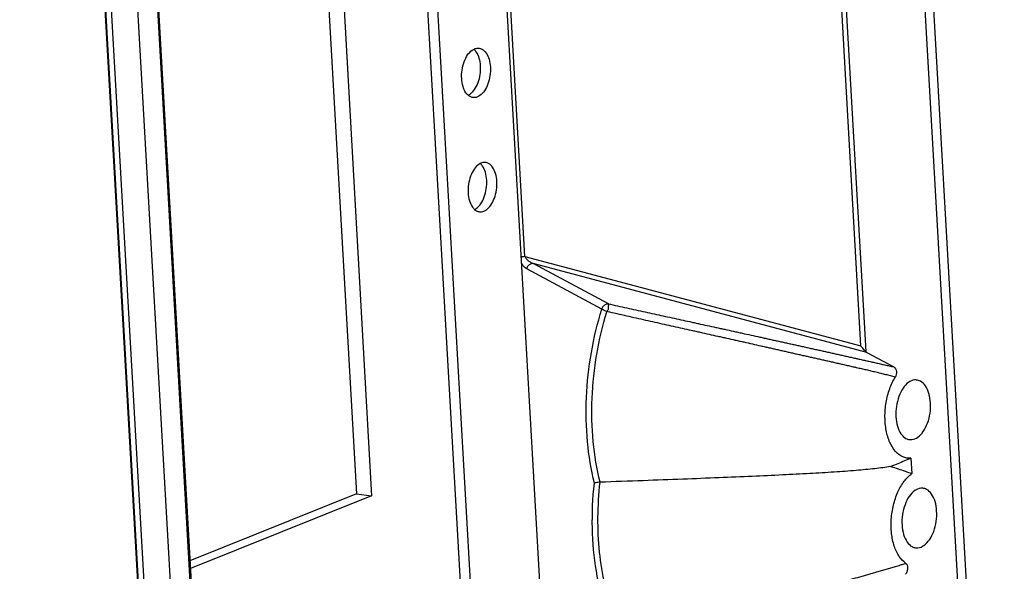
# Model space of a CAD drawing. Header units: inches. Extents: x -4 to 262, y 56 to 231.
# Tile 83 of 162: x 109.86 to 116.09, y 164.93 to 168.43. Entities that reach past the tile are written whole.
import ezdxf

# ---------------------------------------------------------------- set-up
doc = ezdxf.new("R2010")
doc.units = ezdxf.units.IN
doc.header["$LTSCALE"] = 1.2
doc.header["$MEASUREMENT"] = 0
doc.layers.get('0').update_dxf_attribs({"linetype": 'CONTINUOUS'})

msp = doc.modelspace()

# ---------------------------------------------------------------- linework, layer by layer
at = {"color": 7, "linetype": 'Continuous'}
for p, q in [((114.94520615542, 179.8116853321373), (116.0351703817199, 160.5996727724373)), ((114.99852385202, 179.8331123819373), (116.0894029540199, 160.6049739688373)), ((109.8571582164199, 178.0018302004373), (111.16435603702, 154.9607978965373)), ((109.8613083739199, 178.0001064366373), (111.1685061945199, 154.9590741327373)), ((109.8973073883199, 177.9975285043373), (111.20460725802, 154.9546974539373)), ((110.0694938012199, 177.8974024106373), (111.36369813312, 155.0853969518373)), ((110.1981984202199, 177.8516998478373), (111.4862657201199, 155.1478674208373)), ((110.2054154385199, 177.8578205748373), (111.4922149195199, 155.1763350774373)), ((113.54917454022, 157.8127380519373), (112.4143666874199, 177.8151768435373)), ((111.9187684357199, 177.6495812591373), (113.0535762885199, 157.6471424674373)), ((111.9829481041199, 177.6418004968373), (113.11775595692, 157.6393617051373)), ((115.0223596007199, 169.6707578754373), (115.2122169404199, 166.3233998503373)), ((115.1810582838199, 166.3592512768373), (114.9958491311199, 169.6237993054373)), ((111.8548004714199, 169.4674585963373), (112.08500435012, 165.4098210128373)), ((111.76072988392, 169.4296539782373), (111.9881403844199, 165.4212532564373)), ((113.05426141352, 166.9268161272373), (112.9508998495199, 168.7486957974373)), ((113.05426141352, 166.9268161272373), (115.1810582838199, 166.3592512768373)), ((113.54223158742, 166.5921033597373), (113.06629981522, 166.8478475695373)), ((113.5832407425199, 166.6258333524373), (113.10730927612, 166.8815773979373)), ((115.2201417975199, 166.3174417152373), (113.10730927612, 166.8815773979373)), ((113.5729333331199, 166.5751754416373), (113.5739800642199, 166.5786141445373)), ((115.2201417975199, 166.3174417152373), (115.39009159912, 166.2261183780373)), ((115.4987235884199, 165.6481500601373), (115.5042908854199, 165.5500193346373)), ((111.9881403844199, 165.4212532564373), (110.9349965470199, 164.9980210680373)), ((112.08500435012, 165.4098210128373), (110.9377899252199, 164.9487842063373)), ((111.9881403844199, 165.4212532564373), (112.08500435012, 165.4098210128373)), ((115.46672706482, 164.9808705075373), (115.4463245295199, 164.9742361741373))]:
    msp.add_line(p, q, dxfattribs=at)
for points, start_tangent, end_tangent in [([(112.65470173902, 168.0527178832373), (112.6572220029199, 168.1070428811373), (112.6703931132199, 168.1592178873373), (112.6926263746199, 168.2029498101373), (112.7212402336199, 168.2329641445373), (112.7297326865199, 168.2382477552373)], (-0.0566423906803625, 0.9983945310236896), (0.8797268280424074, 0.47547945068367)), ([(112.7297326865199, 168.2382477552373), (112.75278340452, 168.2456406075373), (112.7644252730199, 168.2454290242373)], (0.8797268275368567, 0.4754794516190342), (0.9919252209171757, -0.1268241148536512)), ([(112.7319914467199, 168.2383021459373), (112.7453653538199, 168.2229203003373)], (0.744231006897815, -0.6679223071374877), (0.5714511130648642, -0.8206361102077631)), ([(112.7453653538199, 168.2229203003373), (112.7637374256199, 168.1834216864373), (112.7721720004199, 168.1334992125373)], (0.5714511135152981, -0.8206361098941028), (0.05664239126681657, -0.9983945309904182)), ([(112.7644252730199, 168.2454290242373), (112.7834513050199, 168.2394502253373), (112.80954492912, 168.2151396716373), (112.8279170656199, 168.1756410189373), (112.8363516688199, 168.1257184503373)], (0.9919252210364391, -0.126824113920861), (0.05664239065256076, -0.998394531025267)), ([(112.7721720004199, 168.1334992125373), (112.7696517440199, 168.0791742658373), (112.7564806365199, 168.0269992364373), (112.7342473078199, 167.9832672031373), (112.70563342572, 167.9532528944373)], (0.05664239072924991, -0.9983945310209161), (-0.8171893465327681, -0.5763693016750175)), ([(112.8363516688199, 168.1257184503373), (112.8338314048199, 168.0713934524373), (112.8206602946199, 168.0192184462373), (112.7984270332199, 167.9754865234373), (112.76981317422, 167.9454721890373), (112.7382700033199, 167.9327957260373), (112.7266281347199, 167.9330073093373)], (0.05664239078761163, -0.998394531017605), (-0.9919252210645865, 0.1268241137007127)), ([(112.6948823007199, 167.9479149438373), (112.6815084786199, 167.9632966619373), (112.66313634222, 168.0027953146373), (112.65470173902, 168.0527178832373)], (-0.7442310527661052, 0.6679222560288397), (-0.05664239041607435, 0.9983945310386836)), ([(112.7266281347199, 167.9330073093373), (112.7076021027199, 167.9389861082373), (112.6948823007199, 167.9479149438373)], (-0.9919252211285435, 0.1268241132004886), (-0.7442310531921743, 0.6679222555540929)), ([(112.70563342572, 167.9532528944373), (112.6971410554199, 167.9479693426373)], (-0.8171893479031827, -0.5763692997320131), (-0.8797268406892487, -0.4754794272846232)), ([(112.7708019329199, 167.5143499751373), (112.76230955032, 167.5090664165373), (112.7336956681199, 167.4790521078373), (112.7114623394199, 167.4353200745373), (112.6982912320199, 167.3831450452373), (112.69577097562, 167.3288200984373)], (-0.879726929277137, -0.4754792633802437), (0.05664239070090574, -0.9983945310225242)), ([(112.8054945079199, 167.5215312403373), (112.79385272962, 167.5217428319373), (112.7708019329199, 167.5143499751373)], (-0.9919252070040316, 0.1268242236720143), (-0.8797269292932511, -0.4754792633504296)), ([(112.7864345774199, 167.4990225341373), (112.7730606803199, 167.5144043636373)], (-0.5714512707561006, 0.8206360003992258), (-0.7442310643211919, 0.6679222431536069)), ([(112.81324123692, 167.4096014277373), (112.80480664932, 167.4595239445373), (112.7864345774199, 167.4990225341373)], (-0.05664239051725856, 0.9983945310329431), (-0.5714512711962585, 0.820636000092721)), ([(112.87742090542, 167.4018206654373), (112.8689863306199, 167.4517431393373), (112.8506142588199, 167.4912417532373), (112.8245206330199, 167.5155523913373), (112.8054945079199, 167.5215312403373)], (-0.05664239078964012, 0.9983945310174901), (-0.9919252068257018, 0.1268242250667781)), ([(112.74670257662, 167.2293550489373), (112.7753164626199, 167.2593692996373), (112.7975497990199, 167.3031012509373), (112.8107209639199, 167.3552763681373), (112.81324123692, 167.4096014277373)], (0.817190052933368, 0.5763683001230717), (-0.05664239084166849, 0.9983945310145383)), ([(112.7676973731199, 167.2091095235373), (112.7793391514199, 167.2088979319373), (112.81088233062, 167.2215743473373), (112.8394962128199, 167.2515886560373), (112.8617295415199, 167.2953206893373), (112.8749006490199, 167.3474957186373), (112.87742090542, 167.4018206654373)], (0.9919252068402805, -0.1268242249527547), (-0.05664239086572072, 0.9983945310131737)), ([(112.69577097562, 167.3288200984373), (112.7042055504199, 167.2788976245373), (112.72257762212, 167.2393990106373), (112.73595154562, 167.2240171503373)], (0.05664239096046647, -0.9983945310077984), (0.7442312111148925, -0.6679220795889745)), ([(112.73595154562, 167.2240171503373), (112.74867124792, 167.2150883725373), (112.7676973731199, 167.2091095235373)], (0.7442312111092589, -0.6679220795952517), (0.9919252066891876, -0.1268242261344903)), ([(112.73821029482, 167.2240715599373), (112.74670257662, 167.2293550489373)], (0.8797268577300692, 0.475479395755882), (0.8171900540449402, 0.5763682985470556)), ([(113.03226465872, 166.9236949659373), (113.03783198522, 166.9249010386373), (113.0455517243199, 166.9260990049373), (113.05387008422, 166.9269211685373), (113.0542538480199, 166.9269490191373)], (0.9697934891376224, 0.2439274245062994), (0.9974534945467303, 0.07131988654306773)), ([(113.0538732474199, 166.9269224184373), (113.05897576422, 166.9185860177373), (113.0646264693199, 166.9111087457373), (113.0774048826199, 166.8985340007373), (113.0917384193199, 166.8888106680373), (113.1072542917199, 166.8815935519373)], (0.4814157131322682, -0.8764923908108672), (0.9338391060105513, -0.3576933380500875)), ([(113.06630054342, 166.8478488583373), (113.0514224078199, 166.8589297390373), (113.0388763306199, 166.8746970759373), (113.0336422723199, 166.8849245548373)], (-0.8706411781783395, 0.4919186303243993), (-0.3954365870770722, 0.9184932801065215)), ([(113.1072880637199, 166.8815887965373), (113.0901776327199, 166.8782469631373), (113.0751988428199, 166.8659271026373), (113.0662997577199, 166.8478476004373)], (-0.9950909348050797, 0.09896479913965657), (-0.2447623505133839, -0.9695831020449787)), ([(113.4944624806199, 165.4891426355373), (113.4511403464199, 165.7513171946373), (113.4447339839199, 166.0321577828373), (113.4756189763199, 166.3172326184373), (113.54223158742, 166.5921033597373)], (-0.2373599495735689, 0.9714217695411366), (0.2988347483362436, 0.9543048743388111)), ([(113.54223158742, 166.5921033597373), (113.55092417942, 166.6101464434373), (113.56608285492, 166.6226424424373), (113.5832434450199, 166.6258319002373)], (0.2131378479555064, 0.9770221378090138), (0.9950145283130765, -0.09973007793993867)), ([(113.5738624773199, 166.5782539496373), (113.5617048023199, 166.5821600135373), (113.55061904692, 166.5870749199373), (113.54223158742, 166.5921033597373)], (-0.9559515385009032, 0.2935245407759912), (-0.8094756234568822, 0.5871534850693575)), ([(113.5742413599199, 166.5785784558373), (113.5771719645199, 166.5811009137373), (113.58266321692, 166.5895146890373)], (0.9522970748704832, -0.3051725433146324), (0.4936023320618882, 0.8696877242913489)), ([(113.58266321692, 166.5895146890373), (113.58478617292, 166.5961735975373), (113.5836324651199, 166.6032098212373), (113.58393189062, 166.6102473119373), (113.58545925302, 166.6165488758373), (113.58704789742, 166.6216728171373), (113.58325028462, 166.6258312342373)], (0.5031082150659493, 0.8642234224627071), (-0.8123425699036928, 0.5831805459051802)), ([(113.5832406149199, 166.6258327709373), (113.64112184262, 166.6131268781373), (113.6993354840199, 166.6003476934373), (113.7576728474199, 166.5875415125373), (113.8157465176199, 166.5747938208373), (113.8732169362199, 166.5621794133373), (113.9301428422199, 166.5496849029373), (113.9865170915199, 166.5373112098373), (114.04248078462, 166.5250266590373), (114.0979978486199, 166.5128384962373), (114.1118610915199, 166.5097945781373), (114.1257001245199, 166.5067558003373), (114.1533141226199, 166.5006917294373), (114.2084898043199, 166.4885722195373), (114.2637784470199, 166.4764232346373), (114.2914520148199, 166.4703403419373), (114.3191955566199, 166.4642405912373), (114.3748471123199, 166.4520002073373), (114.4026891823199, 166.4458739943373), (114.4305785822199, 166.4397355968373), (114.4864734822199, 166.4274276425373), (114.5423717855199, 166.4151109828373), (114.5703927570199, 166.4089332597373), (114.5844014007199, 166.4058438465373), (114.59840431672, 166.4027550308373), (114.6264095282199, 166.3965754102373), (114.6544416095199, 166.3903868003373), (114.6825296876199, 166.3841824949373), (114.71061489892, 166.3779753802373), (114.73869101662, 166.3717666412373), (114.76678805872, 166.3655493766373), (114.7949348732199, 166.3593169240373), (114.8230814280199, 166.3530802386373), (114.8512117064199, 166.3468426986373), (114.8793557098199, 166.3405973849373), (114.9075428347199, 166.3343374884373), (114.9216427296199, 166.3312042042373), (114.9357326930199, 166.3280718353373), (114.9638998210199, 166.3218059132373), (114.9920786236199, 166.3155316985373), (115.0061833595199, 166.3123889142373), (115.0203042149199, 166.3092409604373), (115.0485535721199, 166.3029385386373), (115.0767952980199, 166.2966311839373), (115.0909236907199, 166.2934732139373), (115.1050626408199, 166.2903110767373), (115.1333886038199, 166.2839704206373), (115.14757575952, 166.2807917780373), (115.1546690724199, 166.2792017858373), (115.1617624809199, 166.2776112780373), (115.1901452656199, 166.2712421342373), (115.2043480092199, 166.2680518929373), (115.21856279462, 166.2648567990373), (115.2327929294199, 166.2616560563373), (115.2470419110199, 166.2584488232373), (115.27557806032, 166.2520188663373), (115.2898504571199, 166.2487994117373), (115.3041295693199, 166.2455760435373), (115.3184182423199, 166.2423480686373), (115.3327197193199, 166.2391147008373), (115.34703722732, 166.2358751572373), (115.3613739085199, 166.2326286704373), (115.3757311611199, 166.2293748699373), (115.3900914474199, 166.2261177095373)], (0.9767444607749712, -0.2144067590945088), (0.9752090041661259, -0.2212857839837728)), ([(113.53100228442, 165.4954339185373), (113.4873566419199, 165.7522323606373), (113.48027591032, 166.0276609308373), (113.51012521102, 166.3075277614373), (113.5729333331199, 166.5751754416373)], (-0.2447580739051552, 0.9695841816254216), (0.2903700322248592, 0.956914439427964)), ([(113.57396915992, 166.5785665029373), (113.6364458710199, 166.5643057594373), (113.6980277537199, 166.5503218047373), (113.7586926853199, 166.5366098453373), (113.81850392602, 166.5231461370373), (113.87759939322, 166.5098905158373), (113.9361168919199, 166.4968027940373), (113.99399283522, 166.4838869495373), (114.05126693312, 166.4711220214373), (114.10811545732, 166.4584535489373), (114.1222795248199, 166.4552965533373), (114.1364211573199, 166.4521441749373), (114.16460151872, 166.4458608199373), (114.2205957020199, 166.4333679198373), (114.2761931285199, 166.4209496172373), (114.3038790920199, 166.4147591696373), (114.33144818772, 166.4085896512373), (114.3862025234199, 166.3963189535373), (114.41343707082, 166.3902063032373), (114.4406109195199, 166.3841008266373), (114.4947505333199, 166.3719159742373), (114.5485183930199, 166.3597848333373), (114.5753160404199, 166.3537269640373), (114.5887042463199, 166.3506974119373), (114.60207195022, 166.3476703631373), (114.6287223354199, 166.3416289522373), (114.65529297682, 166.3355993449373), (114.6818367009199, 166.3295744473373), (114.70840578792, 166.3235472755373), (114.7349763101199, 166.3175267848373), (114.76155470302, 166.3115119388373), (114.78821326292, 166.3054862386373), (114.8150255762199, 166.2994327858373), (114.84196441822, 166.2933569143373), (114.8690237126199, 166.2872592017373), (114.8962911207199, 166.2811155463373), (114.91004234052, 166.2780138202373), (114.92386142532, 166.2748922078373), (114.95169047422, 166.2685887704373), (114.9798412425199, 166.2621947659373), (114.9940634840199, 166.2589601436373), (115.0083739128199, 166.2557037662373), (115.03717198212, 166.2491487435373), (115.06625978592, 166.2425301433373), (115.08092794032, 166.2391938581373), (115.0956305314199, 166.2358503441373), (115.12511614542, 166.2291467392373), (115.1399258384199, 166.2257809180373), (115.1473622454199, 166.2240914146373), (115.1548152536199, 166.2223986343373), (115.18472273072, 166.2156020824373), (115.1997798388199, 166.2121662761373), (115.2149416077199, 166.2086880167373), (115.23015731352, 166.2051716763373), (115.2454014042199, 166.2016159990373), (115.2760744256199, 166.1943360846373), (115.29144643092, 166.1906106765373), (115.3068247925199, 166.1868228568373), (115.3222591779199, 166.1829543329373), (115.33770987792, 166.1790071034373), (115.3531499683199, 166.1749803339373), (115.36864620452, 166.1708518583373), (115.38414621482, 166.1666266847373), (115.39966638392, 166.1622929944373)], (0.9747927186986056, -0.2231124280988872), (0.9623150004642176, -0.2719371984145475)), ([(115.2122842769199, 166.3222113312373), (115.2033913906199, 166.3329999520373), (115.1929054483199, 166.3451585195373), (115.1810582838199, 166.3592512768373)], (-0.6955737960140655, 0.7184546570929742), (-0.6370990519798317, 0.7707819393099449)), ([(115.2122169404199, 166.3233998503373), (115.21472240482, 166.3211740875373), (115.21735477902, 166.3191474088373), (115.2201417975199, 166.3174417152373)], (0.6943626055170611, -0.7196252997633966), (0.8808777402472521, -0.4733438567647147)), ([(115.39009159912, 166.2261183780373), (115.4009226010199, 166.2142220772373), (115.4062630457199, 166.1969569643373), (115.40581733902, 166.1787140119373), (115.3996890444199, 166.1623731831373)], (0.8729350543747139, -0.48783643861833), (-0.5184741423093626, -0.8550933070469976)), ([(115.4987235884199, 165.6481500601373), (115.44718539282, 165.6560168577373), (115.40139294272, 165.6900518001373), (115.36536369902, 165.7472689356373), (115.34225857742, 165.8226484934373), (115.3341046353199, 165.9095772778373), (115.3416172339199, 166.0004288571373), (115.3641372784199, 166.0872326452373), (115.3996890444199, 166.1623731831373)], (-0.9943598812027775, -0.1060586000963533), (0.5230186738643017, 0.8523212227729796)), ([(115.5341774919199, 166.1430356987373), (115.5214384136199, 166.1431362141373), (115.4833569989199, 166.1278322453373), (115.4488120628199, 166.0915966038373), (115.4219702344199, 166.0387998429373), (115.40606903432, 165.9758100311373), (115.40302638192, 165.9102246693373)], (-0.9942565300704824, 0.1070231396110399), (0.05664239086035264, -0.9983945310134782)), ([(115.6223285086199, 165.9983567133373), (115.6121456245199, 166.0586270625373), (115.58996540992, 166.1063129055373), (115.5584631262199, 166.1356626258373), (115.5341774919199, 166.1430356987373)], (-0.05664239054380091, 0.9983945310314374), (-0.9942565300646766, 0.107023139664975)), ([(115.4885477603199, 165.7658818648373), (115.5039164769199, 165.7654451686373), (115.5419978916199, 165.7807491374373), (115.5765428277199, 165.8169847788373), (115.6033846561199, 165.8697815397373), (115.61928585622, 165.9327713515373), (115.6223285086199, 165.9983567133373)], (0.9892175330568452, -0.1464536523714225), (-0.05664239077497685, 0.9983945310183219)), ([(115.40302638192, 165.9102246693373), (115.4132092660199, 165.8499543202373), (115.43538948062, 165.8022684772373), (115.4668917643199, 165.7729187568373), (115.4885477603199, 165.7658818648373)], (0.05664239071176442, -0.9983945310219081), (0.9892175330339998, -0.146453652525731)), ([(115.3716171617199, 165.5951611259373), (115.27090473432, 165.5811581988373), (115.15104778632, 165.5695721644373), (115.01339344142, 165.5594050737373), (114.8582489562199, 165.5500518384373), (114.6854044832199, 165.5411202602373), (114.49433570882, 165.5323407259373), (114.28433195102, 165.5235185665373), (114.0545261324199, 165.5145051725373), (113.8038531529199, 165.5051790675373), (113.53100228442, 165.4954339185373)], (-0.9853103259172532, -0.1707734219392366), (-0.9993840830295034, -0.03509208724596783)), ([(115.4987235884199, 165.6481500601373), (115.45766785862, 165.6301672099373), (115.41516657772, 165.6124695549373), (115.37150252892, 165.5951210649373)], (-0.9119664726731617, -0.4102647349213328), (-0.9320675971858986, -0.3622844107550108)), ([(115.37150252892, 165.5951210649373), (115.4169482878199, 165.5805014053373), (115.4613243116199, 165.5654465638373), (115.5042908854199, 165.5500193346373)], (0.9541398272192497, -0.2993613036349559), (0.9378997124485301, -0.3469065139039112)), ([(115.4667182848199, 164.9808972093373), (115.42441561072, 165.0247499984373), (115.39326977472, 165.0899868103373), (115.3760132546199, 165.1708842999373), (115.3741599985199, 165.2603451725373), (115.3878725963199, 165.3505208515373), (115.4159480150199, 165.4335000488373), (115.4559231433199, 165.5020028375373), (115.5042908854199, 165.5500193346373)], (-0.8274292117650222, 0.5615700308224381), (0.8165047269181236, 0.5773387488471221)), ([(113.6624617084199, 164.4728938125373), (113.56832539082, 164.6831635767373), (113.5071918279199, 164.9312584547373), (113.4821567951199, 165.2046126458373), (113.4944624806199, 165.4891426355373)], (-0.5005345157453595, 0.8657165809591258), (0.1061671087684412, 0.9943483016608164)), ([(113.5310022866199, 165.4954339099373), (113.5173546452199, 165.4943657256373), (113.50460698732, 165.4921861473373), (113.4944624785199, 165.4891426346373)], (-0.9993844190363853, -0.0350825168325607), (-0.9278755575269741, -0.3728899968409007)), ([(113.69371603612, 164.4965715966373), (113.6171147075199, 164.6584635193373), (113.5612463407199, 164.8457874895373), (113.5276608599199, 165.0523410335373), (113.5174675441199, 165.2713019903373), (113.53100203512, 165.4954339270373)], (-0.5050201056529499, 0.8631075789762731), (0.1121691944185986, 0.9936891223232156)), ([(115.57308518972, 165.4572377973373), (115.56034611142, 165.4573383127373), (115.52226469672, 165.4420343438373), (115.4877197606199, 165.4057987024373), (115.4608779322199, 165.3530019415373), (115.4449767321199, 165.2900121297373), (115.4419340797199, 165.2244267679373)], (-0.9942565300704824, 0.1070231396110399), (0.05664239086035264, -0.9983945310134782)), ([(115.66123620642, 165.3125588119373), (115.65105332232, 165.3728291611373), (115.6288731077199, 165.4205150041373), (115.5973708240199, 165.4498647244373), (115.57308518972, 165.4572377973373)], (-0.05664239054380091, 0.9983945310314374), (-0.9942565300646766, 0.107023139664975)), ([(115.52745545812, 165.0800839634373), (115.54282417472, 165.0796472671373), (115.58090558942, 165.0949512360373), (115.6154505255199, 165.1311868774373), (115.64229235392, 165.1839836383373), (115.6581935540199, 165.2469734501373), (115.66123620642, 165.3125588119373)], (0.9892175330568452, -0.1464536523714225), (-0.05664239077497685, 0.9983945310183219)), ([(115.4419340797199, 165.2244267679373), (115.4521169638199, 165.1641564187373), (115.4742971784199, 165.1164705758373), (115.50579946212, 165.0871208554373), (115.52745545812, 165.0800839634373)], (0.05664239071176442, -0.9983945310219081), (0.9892175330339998, -0.146453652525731)), ([(115.4463245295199, 164.9742361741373), (115.4369455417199, 164.9712356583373), (115.4219962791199, 164.9665134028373), (115.4070790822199, 164.9618687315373), (115.3772696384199, 164.9527708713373), (115.3623858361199, 164.9483101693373), (115.34756327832, 164.9439152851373), (115.3179906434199, 164.9352716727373), (115.2886701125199, 164.9268352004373), (115.25956215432, 164.9185567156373), (115.2307320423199, 164.9104171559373), (115.20210989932, 164.9023666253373), (115.1736197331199, 164.8943800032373), (115.11718626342, 164.8786378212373), (115.08932195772, 164.8709009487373), (115.0617103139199, 164.8632562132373), (115.04797936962, 164.8594624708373), (115.0343116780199, 164.8556911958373), (115.0072057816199, 164.8482260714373), (114.9803395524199, 164.8408437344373), (114.95362779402, 164.8335140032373), (114.9270872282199, 164.8262340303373), (114.9007000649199, 164.8189974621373), (114.8744202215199, 164.8117929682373), (114.8613083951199, 164.8081998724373), (114.84822944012, 164.8046169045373), (114.8221774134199, 164.7974840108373), (114.7962218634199, 164.7903844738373), (114.7703135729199, 164.7833068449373), (114.7573615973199, 164.7797726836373), (114.74442127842, 164.7762446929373), (114.69271620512, 164.7621836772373), (114.6668044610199, 164.7551612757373), (114.6408058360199, 164.7481307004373), (114.6147465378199, 164.7410976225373), (114.58862826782, 164.7340611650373), (114.53609040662, 164.7199411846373), (114.5096358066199, 164.7128477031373), (114.4830924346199, 164.7057408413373), (114.4297455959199, 164.6914876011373), (114.40289676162, 164.6843286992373), (114.3759116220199, 164.6771425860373), (114.3216153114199, 164.6627083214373), (114.2669859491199, 164.6482142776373), (114.2119359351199, 164.6336327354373), (114.1564758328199, 164.6189619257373), (114.0444416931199, 164.5893560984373), (113.9875986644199, 164.5743350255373), (113.9302441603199, 164.5591736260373), (113.87228506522, 164.5438442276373), (113.84303745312, 164.5361047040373), (113.8135897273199, 164.5283091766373), (113.78392929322, 164.5204539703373), (113.75406689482, 164.5125415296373), (113.7390594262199, 164.5085635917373), (113.7239999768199, 164.5045708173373), (113.71645048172, 164.5025687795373), (113.70888765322, 164.5005629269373), (113.7013113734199, 164.4985532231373), (113.6994151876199, 164.4980501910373), (113.6975181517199, 164.4975469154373), (113.6956202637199, 164.4970433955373), (113.6937243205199, 164.4965403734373)], (-0.9519981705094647, -0.306103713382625), (-0.9665561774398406, -0.2564549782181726)), ([(115.4667182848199, 164.9808972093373), (115.47446273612, 164.9698978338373), (115.4768364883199, 164.9526751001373), (115.4736000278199, 164.9321717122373), (115.4646204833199, 164.9124520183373)], (0.8215913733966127, -0.57007685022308), (-0.5605686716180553, -0.8281079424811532))]:
    msp.add_spline(points, degree=3, dxfattribs=dict(at, start_tangent=start_tangent, end_tangent=end_tangent))

doc.saveas('drawing.dxf')
